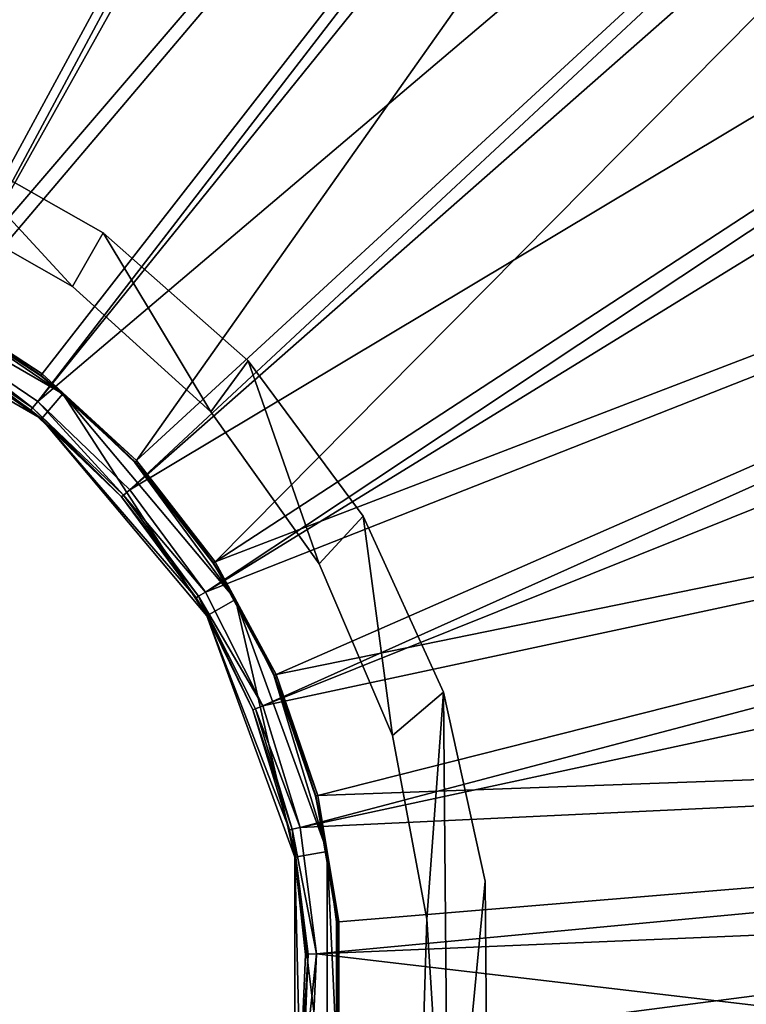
# Model space of a CAD drawing. Header units: millimetres. Extents: x 1 to 171, y -85 to 85.
# Tile 20 of 24: x 97 to 115, y 0 to 24. Entities that reach past the tile are written whole.
import ezdxf

# ---------------------------------------------------------------- set-up
doc = ezdxf.new("R2010")
doc.units = ezdxf.units.MM
doc.header["$LTSCALE"] = 25.4
doc.layers.get('0').update_dxf_attribs({"true_color": 0xff5454})

# ---------------------------------------------------------------- blocks, each defined once
blk = doc.blocks.new('CAMELEON-HERMANOS-A-8034.STL')
at = {"color": 250, "true_color": 0x262626}
mesh = blk.add_polyface(dxfattribs=at)
corners = [(86.141, 18.861, 79.572), (100.164, 84.033, 0.519), (86.141, 85.195, 0.519), (89.246, 18.604, 79.572)]
mesh.append_faces([[corners[k] for k in face] for face in [(0, 1, 2), (1, 0, 3)]], dxfattribs={"vtx0": -1, "color": 250})
mesh = blk.add_polyface(dxfattribs=at)
corners = [(86.141, 18.265, 79.038), (86.141, 84.582, 0.005), (100.063, 83.428, 0.005)]
mesh.append_faces([[corners[k] for k in face] for face in [(0, 1, 2)]], dxfattribs={"color": 250})
mesh = blk.add_polyface(dxfattribs=at)
corners = [(89.246, 18.604, 79.572), (113.804, 80.579, 0.519), (100.164, 84.033, 0.519), (92.266, 17.839, 79.572)]
mesh.append_faces([[corners[k] for k in face] for face in [(0, 1, 2), (1, 0, 3)]], dxfattribs={"vtx0": -1, "color": 250})
mesh = blk.add_polyface(dxfattribs=at)
corners = [(86.141, 18.265, 79.038), (100.063, 83.428, 0.005), (89.228, 18.002, 79.038)]
mesh.append_faces([[corners[k] for k in face] for face in [(0, 1, 2)]], dxfattribs={"color": 250})
mesh = blk.add_polyface(dxfattribs=at)
corners = [(89.228, 18.002, 79.038), (100.063, 83.428, 0.005), (100.436, 83.365, 0.005)]
mesh.append_faces([[corners[k] for k in face] for face in [(0, 1, 2)]], dxfattribs={"color": 250})
mesh = blk.add_polyface(dxfattribs=at)
corners = [(89.228, 18.002, 79.038), (100.436, 83.365, 0.005), (113.605, 79.999, 0.005)]
mesh.append_faces([[corners[k] for k in face] for face in [(0, 1, 2)]], dxfattribs={"color": 250})
mesh = blk.add_polyface(dxfattribs=at)
corners = [(92.266, 17.839, 79.572), (126.689, 74.926, 0.519), (113.804, 80.579, 0.519), (95.118, 16.588, 79.572)]
mesh.append_faces([[corners[k] for k in face] for face in [(0, 1, 2), (1, 0, 3)]], dxfattribs={"vtx0": -1, "color": 250})
mesh = blk.add_polyface(dxfattribs=at)
corners = [(89.228, 18.002, 79.038), (113.605, 79.999, 0.005), (92.226, 17.222, 79.038)]
mesh.append_faces([[corners[k] for k in face] for face in [(0, 1, 2)]], dxfattribs={"color": 250})
mesh = blk.add_polyface(dxfattribs=at)
corners = [(92.226, 17.222, 79.038), (113.605, 79.999, 0.005), (114.319, 79.75, 0.005)]
mesh.append_faces([[corners[k] for k in face] for face in [(0, 1, 2)]], dxfattribs={"color": 250})
mesh = blk.add_polyface(dxfattribs=at)
corners = [(92.226, 17.222, 79.038), (114.319, 79.75, 0.005), (126.398, 74.387, 0.005)]
mesh.append_faces([[corners[k] for k in face] for face in [(0, 1, 2)]], dxfattribs={"color": 250})
mesh = blk.add_polyface(dxfattribs=at)
corners = [(95.118, 16.588, 79.572), (138.469, 67.231, 0.519), (126.689, 74.926, 0.519), (97.726, 14.884, 79.572)]
mesh.append_faces([[corners[k] for k in face] for face in [(0, 1, 2), (1, 0, 3)]], dxfattribs={"vtx0": -1, "color": 250})
mesh = blk.add_polyface(dxfattribs=at)
corners = [(92.226, 17.222, 79.038), (126.398, 74.387, 0.005), (95.049, 15.946, 79.038)]
mesh.append_faces([[corners[k] for k in face] for face in [(0, 1, 2)]], dxfattribs={"color": 250})
mesh = blk.add_polyface(dxfattribs=at)
corners = [(95.049, 15.946, 79.038), (126.398, 74.387, 0.005), (127.391, 73.841, 0.005)]
mesh.append_faces([[corners[k] for k in face] for face in [(0, 1, 2)]], dxfattribs={"color": 250})
mesh = blk.add_polyface(dxfattribs=at)
corners = [(138.093, 66.747, 0.005), (95.049, 15.946, 79.038), (127.391, 73.841, 0.005)]
mesh.append_faces([[corners[k] for k in face] for face in [(0, 1, 2)]], dxfattribs={"color": 250})
mesh = blk.add_polyface(dxfattribs=at)
corners = [(100.018, 12.774, 79.572), (138.469, 67.231, 0.519), (97.726, 14.884, 79.572), (148.821, 57.701, 0.519)]
mesh.append_faces([[corners[k] for k in face] for face in [(0, 1, 2), (1, 0, 3)]], dxfattribs={"vtx0": -1, "color": 250})
mesh = blk.add_polyface(dxfattribs=at)
corners = [(138.093, 66.747, 0.005), (97.616, 14.211, 79.038), (95.049, 15.946, 79.038)]
mesh.append_faces([[corners[k] for k in face] for face in [(0, 1, 2)]], dxfattribs={"color": 250})
mesh = blk.add_polyface(dxfattribs=at)
corners = [(139.277, 65.808, 0.005), (97.616, 14.211, 79.038), (138.093, 66.747, 0.005)]
mesh.append_faces([[corners[k] for k in face] for face in [(0, 1, 2)]], dxfattribs={"color": 250})
mesh = blk.add_polyface(dxfattribs=at)
corners = [(148.37, 57.286, 0.005), (97.616, 14.211, 79.038), (139.277, 65.808, 0.005)]
mesh.append_faces([[corners[k] for k in face] for face in [(0, 1, 2)]], dxfattribs={"color": 250})
mesh = blk.add_polyface(dxfattribs=at)
corners = [(101.931, 10.316, 79.572), (148.821, 57.701, 0.519), (100.018, 12.774, 79.572), (157.463, 46.597, 0.519)]
mesh.append_faces([[corners[k] for k in face] for face in [(0, 1, 2), (1, 0, 3)]], dxfattribs={"vtx0": -1, "color": 250})
mesh = blk.add_polyface(dxfattribs=at)
corners = [(148.37, 57.286, 0.005), (99.852, 12.067, 79.038), (97.616, 14.211, 79.038)]
mesh.append_faces([[corners[k] for k in face] for face in [(0, 1, 2)]], dxfattribs={"color": 250})
mesh = blk.add_polyface(dxfattribs=at)
corners = [(149.635, 55.881, 0.005), (99.852, 12.067, 79.038), (148.37, 57.286, 0.005)]
mesh.append_faces([[corners[k] for k in face] for face in [(0, 1, 2)]], dxfattribs={"color": 250})
mesh = blk.add_polyface(dxfattribs=at)
corners = [(156.95, 46.262, 0.005), (99.852, 12.067, 79.038), (149.635, 55.881, 0.005)]
mesh.append_faces([[corners[k] for k in face] for face in [(0, 1, 2)]], dxfattribs={"color": 250})
mesh = blk.add_polyface(dxfattribs=at)
corners = [(164.16, 34.222, 0.519), (101.931, 10.316, 79.572), (103.414, 7.576, 79.572), (157.463, 46.597, 0.519)]
mesh.append_faces([[corners[k] for k in face] for face in [(0, 1, 2), (1, 0, 3)]], dxfattribs={"vtx0": -1, "color": 250})
mesh = blk.add_polyface(dxfattribs=at)
corners = [(156.95, 46.262, 0.005), (101.695, 9.577, 79.038), (99.852, 12.067, 79.038)]
mesh.append_faces([[corners[k] for k in face] for face in [(0, 1, 2)]], dxfattribs={"color": 250})
mesh = blk.add_polyface(dxfattribs=at)
corners = [(156.95, 46.262, 0.005), (158.165, 44.347, 0.005), (101.695, 9.577, 79.038)]
mesh.append_faces([[corners[k] for k in face] for face in [(0, 1, 2)]], dxfattribs={"color": 250})
mesh = blk.add_polyface(dxfattribs=at)
corners = [(158.165, 44.347, 0.005), (163.599, 33.976, 0.005), (101.695, 9.577, 79.038)]
mesh.append_faces([[corners[k] for k in face] for face in [(0, 1, 2)]], dxfattribs={"color": 250})
mesh = blk.add_polyface(dxfattribs=at)
corners = [(168.729, 20.914, 0.519), (103.414, 7.576, 79.572), (104.425, 4.63, 79.572), (164.16, 34.222, 0.519)]
mesh.append_faces([[corners[k] for k in face] for face in [(0, 1, 2), (1, 0, 3)]], dxfattribs={"vtx0": -1, "color": 250})
mesh = blk.add_polyface(dxfattribs=at)
corners = [(163.599, 33.976, 0.005), (103.089, 6.81, 79.038), (101.695, 9.577, 79.038)]
mesh.append_faces([[corners[k] for k in face] for face in [(0, 1, 2)]], dxfattribs={"color": 250})
mesh = blk.add_polyface(dxfattribs=at)
corners = [(163.599, 33.976, 0.005), (164.624, 31.537, 0.005), (103.089, 6.81, 79.038)]
mesh.append_faces([[corners[k] for k in face] for face in [(0, 1, 2)]], dxfattribs={"color": 250})
mesh = blk.add_polyface(dxfattribs=at)
corners = [(164.624, 31.537, 0.005), (168.135, 20.764, 0.005), (103.089, 6.81, 79.038)]
mesh.append_faces([[corners[k] for k in face] for face in [(0, 1, 2)]], dxfattribs={"color": 250})
at = {"color": 44, "true_color": 0x92621c}
mesh = blk.add_polyface(dxfattribs=at)
corners = [(64.804, -7.14, 167.156), (65.502, -3.877, 167.156), (65.151, 0.65, 167.156), (66.755, -11.42, 167.156), (66.818, -8.223, 167.156), (69.553, -15.201, 167.156), (69.038, -12.185, 167.156), (72.057, -15.577, 167.156), (73.076, -18.318, 167.156), (75.735, -18.24, 167.156), (77.17, -20.634, 167.156), (77.768, -19.258, 167.156), (81.656, -22.048, 167.156), (79.899, -20.051, 167.156), (84.356, -20.924, 167.156), (86.338, -22.499, 167.156), (88.895, -20.819, 167.156), (91.012, -21.967, 167.156), (93.306, -19.74, 167.156), (95.472, -20.474, 167.156), (97.382, -17.738, 167.156), (99.525, -18.087, 167.156), (100.933, -14.907, 167.156), (102.993, -14.909, 167.156), (103.791, -11.379, 167.156), (105.725, -11.079, 167.156), (105.825, -7.318, 167.156), (107.6, -6.765, 167.156), (106.938, -2.916, 167.156), (107.079, 1.623, 167.156), (107.478, 7.14, 167.156), (108.497, 2.548, 167.156), (108.538, -2.156, 167.156), (63.786, -2.548, 167.156), (64.683, 6.765, 167.156), (63.745, 2.156, 167.156), (66.558, 11.079, 167.156), (65.782, 5.147, 167.156), (67.364, 9.404, 167.156), (69.29, 14.909, 167.156), (69.825, 13.22, 167.156), (72.757, 18.087, 167.156), (73.048, 16.419, 167.156), (76.81, 20.474, 167.156), (76.884, 18.849, 167.156), (81.271, 21.967, 167.156), (81.153, 20.399, 167.156), (85.654, 20.994, 167.156), (85.945, 22.499, 167.156), (90.179, 20.608, 167.156), (90.627, 22.048, 167.156), (94.515, 19.258, 167.156), (95.113, 20.634, 167.156), (98.459, 17.008, 167.156), (99.207, 18.318, 167.156), (101.827, 13.963, 167.156), (102.73, 15.201, 167.156), (104.462, 10.264, 167.156), (105.528, 11.42, 167.156), (106.24, 6.086, 167.156)]
mesh.append_faces([[corners[k] for k in face] for face in [(31, 27, 32), (33, 34, 35)]], dxfattribs={"vtx0": -1, "color": 44})
mesh.append_faces([[corners[k] for k in face] for face in [(1, 3, 4), (4, 5, 6), (6, 5, 7), (7, 8, 9), (9, 10, 11), (11, 12, 13), (13, 12, 14), (14, 15, 16), (16, 17, 18), (18, 19, 20), (20, 21, 22), (22, 23, 24), (24, 25, 26), (26, 27, 28), (28, 27, 29), (30, 27, 31), (34, 2, 36), (36, 38, 39), (39, 40, 41), (41, 42, 43), (43, 44, 45), (45, 47, 48), (48, 49, 50), (50, 51, 52), (52, 53, 54), (54, 55, 56), (56, 57, 58), (58, 59, 30)]], dxfattribs={"vtx0": -1, "vtx1": -1, "color": 44})
mesh.append_faces([[corners[k] for k in face] for face in [(29, 27, 30), (34, 0, 2)]], dxfattribs={"vtx0": -1, "vtx1": -1, "vtx2": -1, "color": 44})
mesh.append_faces([[corners[k] for k in face] for face in [(0, 1, 2), (1, 0, 3), (4, 3, 5), (7, 5, 8), (9, 8, 10), (11, 10, 12), (14, 12, 15), (16, 15, 17), (18, 17, 19), (20, 19, 21), (22, 21, 23), (24, 23, 25), (26, 25, 27), (34, 33, 0), (36, 2, 37), (36, 37, 38), (39, 38, 40), (41, 40, 42), (43, 42, 44), (45, 44, 46), (45, 46, 47), (48, 47, 49), (50, 49, 51), (52, 51, 53), (54, 53, 55), (56, 55, 57), (58, 57, 59), (30, 59, 29)]], dxfattribs={"vtx0": -1, "vtx2": -1, "color": 44})
mesh = blk.add_polyface(dxfattribs=at)
corners = [(64.683, 6.765, 77.156), (63.786, -2.548, 77.156), (63.745, 2.156, 77.156), (64.804, -7.14, 77.156), (65.151, 0.65, 77.156), (66.558, 11.079, 77.156), (65.782, 5.147, 77.156), (67.364, 9.404, 77.156), (69.29, 14.909, 77.156), (69.825, 13.22, 77.156), (72.757, 18.087, 77.156), (73.048, 16.419, 77.156), (76.81, 20.474, 77.156), (76.884, 18.849, 77.156), (81.271, 21.967, 77.156), (81.153, 20.399, 77.156), (85.654, 20.994, 77.156), (85.945, 22.499, 77.156), (90.179, 20.608, 77.156), (90.627, 22.048, 77.156), (94.515, 19.258, 77.156), (95.113, 20.634, 77.156), (98.459, 17.008, 77.156), (99.207, 18.318, 77.156), (101.827, 13.963, 77.156), (102.73, 15.201, 77.156), (104.462, 10.264, 77.156), (105.528, 11.42, 77.156), (106.24, 6.086, 77.156), (107.478, 7.14, 77.156), (107.079, 1.623, 77.156), (65.502, -3.877, 77.156), (66.755, -11.42, 77.156), (66.818, -8.223, 77.156), (69.553, -15.201, 77.156), (69.038, -12.185, 77.156), (72.057, -15.577, 77.156), (73.076, -18.318, 77.156), (75.735, -18.24, 77.156), (77.17, -20.634, 77.156), (77.768, -19.258, 77.156), (81.656, -22.048, 77.156), (79.899, -20.051, 77.156), (84.356, -20.924, 77.156), (86.338, -22.499, 77.156), (88.895, -20.819, 77.156), (91.012, -21.967, 77.156), (93.306, -19.74, 77.156), (95.472, -20.474, 77.156), (97.382, -17.738, 77.156), (99.525, -18.087, 77.156), (100.933, -14.907, 77.156), (102.993, -14.909, 77.156), (103.791, -11.379, 77.156), (105.725, -11.079, 77.156), (105.825, -7.318, 77.156), (107.6, -6.765, 77.156), (106.938, -2.916, 77.156), (108.497, 2.548, 77.156), (108.538, -2.156, 77.156)]
mesh.append_faces([[corners[k] for k in face] for face in [(0, 1, 2), (56, 58, 59)]], dxfattribs={"vtx0": -1, "color": 44})
mesh.append_faces([[corners[k] for k in face] for face in [(1, 0, 3), (4, 5, 6), (6, 5, 7), (7, 8, 9), (9, 10, 11), (11, 12, 13), (13, 14, 15), (15, 14, 16), (16, 17, 18), (18, 19, 20), (20, 21, 22), (22, 23, 24), (24, 25, 26), (26, 27, 28), (28, 29, 30), (3, 31, 32), (31, 3, 4), (32, 33, 34), (34, 36, 37), (37, 38, 39), (39, 40, 41), (41, 43, 44), (44, 45, 46), (46, 47, 48), (48, 49, 50), (50, 51, 52), (52, 53, 54), (54, 55, 56)]], dxfattribs={"vtx0": -1, "vtx1": -1, "color": 44})
mesh.append_faces([[corners[k] for k in face] for face in [(3, 0, 4), (56, 30, 29)]], dxfattribs={"vtx0": -1, "vtx1": -1, "vtx2": -1, "color": 44})
mesh.append_faces([[corners[k] for k in face] for face in [(4, 0, 5), (7, 5, 8), (9, 8, 10), (11, 10, 12), (13, 12, 14), (16, 14, 17), (18, 17, 19), (20, 19, 21), (22, 21, 23), (24, 23, 25), (26, 25, 27), (28, 27, 29), (32, 31, 33), (34, 33, 35), (34, 35, 36), (37, 36, 38), (39, 38, 40), (41, 40, 42), (41, 42, 43), (44, 43, 45), (46, 45, 47), (48, 47, 49), (50, 49, 51), (52, 51, 53), (54, 53, 55), (56, 55, 57), (56, 57, 30), (56, 29, 58)]], dxfattribs={"vtx0": -1, "vtx2": -1, "color": 44})
at = {"color": 250, "true_color": 0x262626}
mesh = blk.add_polyface(dxfattribs=at)
corners = [(171.045, 7.035, 0.519), (104.425, 4.63, 79.572), (104.938, 1.558, 79.572), (168.729, 20.914, 0.519)]
mesh.append_faces([[corners[k] for k in face] for face in [(0, 1, 2), (1, 0, 3)]], dxfattribs={"vtx0": -1, "color": 250})
at = {"color": 44, "true_color": 0x92621c}
mesh = blk.add_polyface(dxfattribs=at)
corners = [(95.113, 20.634, 167.156), (99.207, 18.318, 77.156), (95.113, 20.634, 77.156), (99.207, 18.318, 167.156)]
mesh.append_faces([[corners[k] for k in face] for face in [(0, 1, 2), (1, 0, 3)]], dxfattribs={"vtx0": -1, "color": 44})
at = {"color": 250, "true_color": 0x262626}
mesh = blk.add_polyface(dxfattribs=at)
corners = [(168.135, 20.764, 0.005), (103.997, 3.848, 79.038), (103.089, 6.81, 79.038)]
mesh.append_faces([[corners[k] for k in face] for face in [(0, 1, 2)]], dxfattribs={"color": 250})
mesh = blk.add_polyface(dxfattribs=at)
corners = [(168.135, 20.764, 0.005), (168.825, 17.82, 0.005), (103.997, 3.848, 79.038)]
mesh.append_faces([[corners[k] for k in face] for face in [(0, 1, 2)]], dxfattribs={"color": 250})
at = {"color": 44, "true_color": 0x92621c}
mesh = blk.add_polyface(dxfattribs=at)
corners = [(98.459, 17.008, 167.156), (94.515, 19.258, 77.156), (98.459, 17.008, 77.156), (94.515, 19.258, 167.156)]
mesh.append_faces([[corners[k] for k in face] for face in [(0, 1, 2), (1, 0, 3)]], dxfattribs={"vtx0": -1, "color": 44})
at = {"color": 250, "true_color": 0x262626}
mesh = blk.add_polyface(dxfattribs=at)
corners = [(67.627, -3.265, 89.124), (68.415, -3.126, 89.124), (67.627, 3.265, 89.124), (69.86, -9.4, 89.124), (70.553, -9, 89.124), (74.057, -14.402, 89.124), (74.571, -13.789, 89.124), (79.711, -17.666, 89.124), (79.985, -16.914, 89.124), (86.141, -18.8, 89.124), (86.141, -18, 89.124), (92.571, -17.666, 89.124), (92.298, -16.914, 89.124), (97.711, -13.789, 89.124), (98.226, -14.402, 89.124), (101.73, -9, 89.124), (102.423, -9.4, 89.124), (103.868, -3.126, 89.124), (104.656, -3.265, 89.124), (103.868, 3.126, 89.124), (68.415, 3.126, 89.124), (69.86, 9.4, 89.124), (70.553, 9, 89.124), (74.057, 14.402, 89.124), (74.571, 13.789, 89.124), (79.711, 17.666, 89.124), (79.985, 16.914, 89.124), (86.141, 18.8, 89.124), (86.141, 18, 89.124), (92.298, 16.914, 89.124), (92.571, 17.666, 89.124), (97.711, 13.789, 89.124), (98.226, 14.402, 89.124), (101.73, 9, 89.124), (102.423, 9.4, 89.124), (104.656, 3.265, 89.124)]
mesh.append_faces([[corners[k] for k in face] for face in [(0, 1, 2), (1, 3, 4), (4, 5, 6), (6, 7, 8), (8, 9, 10), (10, 11, 12), (12, 11, 13), (13, 14, 15), (15, 16, 17), (17, 18, 19), (2, 20, 21), (20, 2, 1), (21, 22, 23), (23, 24, 25), (25, 26, 27), (27, 29, 30), (30, 31, 32), (32, 33, 34), (34, 19, 35), (35, 19, 18)]], dxfattribs={"vtx0": -1, "vtx1": -1, "color": 250})
mesh.append_faces([[corners[k] for k in face] for face in [(1, 0, 3), (4, 3, 5), (6, 5, 7), (8, 7, 9), (10, 9, 11), (13, 11, 14), (15, 14, 16), (17, 16, 18), (21, 20, 22), (23, 22, 24), (25, 24, 26), (27, 26, 28), (27, 28, 29), (30, 29, 31), (32, 31, 33), (34, 33, 19)]], dxfattribs={"vtx0": -1, "vtx2": -1, "color": 250})
at = {"color": 44, "true_color": 0x92621c}
mesh = blk.add_polyface(dxfattribs=at)
corners = [(99.207, 18.318, 167.156), (102.73, 15.201, 77.156), (99.207, 18.318, 77.156), (102.73, 15.201, 167.156)]
mesh.append_faces([[corners[k] for k in face] for face in [(0, 1, 2), (1, 0, 3)]], dxfattribs={"vtx0": -1, "color": 44})
at = {"color": 250, "true_color": 0x262626}
mesh = blk.add_polyface(dxfattribs=at)
corners = [(168.825, 17.82, 0.005), (170.434, 6.985, 0.005), (103.997, 3.848, 79.038)]
mesh.append_faces([[corners[k] for k in face] for face in [(0, 1, 2)]], dxfattribs={"color": 250})
mesh = blk.add_polyface(dxfattribs=at)
corners = [(98.226, 14.402, 89.124), (95.089, 16.534, 79.716), (92.571, 17.666, 89.124)]
mesh.append_faces([[corners[k] for k in face] for face in [(0, 1, 2)]], dxfattribs={"color": 250})
at = {"color": 44, "true_color": 0x92621c}
mesh = blk.add_polyface(dxfattribs=at)
corners = [(101.827, 13.963, 167.156), (98.459, 17.008, 77.156), (101.827, 13.963, 77.156), (98.459, 17.008, 167.156)]
mesh.append_faces([[corners[k] for k in face] for face in [(0, 1, 2), (1, 0, 3)]], dxfattribs={"vtx0": -1, "color": 44})
at = {"color": 250, "true_color": 0x262626}
mesh = blk.add_polyface(dxfattribs=at)
corners = [(92.298, 16.914, 89.124), (94.92, 15.714, 79.716), (97.711, 13.789, 89.124)]
mesh.append_faces([[corners[k] for k in face] for face in [(0, 1, 2)]], dxfattribs={"color": 250})
mesh = blk.add_polyface(dxfattribs=at)
corners = [(95.089, 16.534, 79.716), (97.698, 14.848, 79.638), (95.097, 16.548, 79.638), (97.689, 14.836, 79.716)]
mesh.append_faces([[corners[k] for k in face] for face in [(0, 1, 2), (1, 0, 3)]], dxfattribs={"vtx0": -1, "color": 250})
mesh = blk.add_polyface(dxfattribs=at)
corners = [(98.226, 14.402, 89.124), (97.689, 14.836, 79.716), (95.089, 16.534, 79.716)]
mesh.append_faces([[corners[k] for k in face] for face in [(0, 1, 2)]], dxfattribs={"color": 250})
mesh = blk.add_polyface(dxfattribs=at)
corners = [(95.097, 16.548, 79.638), (97.726, 14.884, 79.572), (95.118, 16.588, 79.572), (97.698, 14.848, 79.638)]
mesh.append_faces([[corners[k] for k in face] for face in [(0, 1, 2), (1, 0, 3)]], dxfattribs={"vtx0": -1, "color": 250})
mesh = blk.add_polyface(dxfattribs=at)
corners = [(97.492, 14.058, 79.352), (95.049, 15.946, 79.038), (97.616, 14.211, 79.038), (94.953, 15.774, 79.352)]
mesh.append_faces([[corners[k] for k in face] for face in [(0, 1, 2), (1, 0, 3)]], dxfattribs={"vtx0": -1, "color": 250})
mesh = blk.add_polyface(dxfattribs=at)
corners = [(97.449, 14.005, 79.716), (94.953, 15.774, 79.352), (97.492, 14.058, 79.352), (94.92, 15.714, 79.716)]
mesh.append_faces([[corners[k] for k in face] for face in [(0, 1, 2), (1, 0, 3)]], dxfattribs={"vtx0": -1, "color": 250})
mesh = blk.add_polyface(dxfattribs=at)
corners = [(97.711, 13.789, 89.124), (94.92, 15.714, 79.716), (97.449, 14.005, 79.716)]
mesh.append_faces([[corners[k] for k in face] for face in [(0, 1, 2)]], dxfattribs={"color": 250})
at = {"color": 44, "true_color": 0x92621c}
mesh = blk.add_polyface(dxfattribs=at)
corners = [(102.73, 15.201, 77.156), (105.528, 11.42, 167.156), (105.528, 11.42, 77.156), (102.73, 15.201, 167.156)]
mesh.append_faces([[corners[k] for k in face] for face in [(0, 1, 2), (1, 0, 3)]], dxfattribs={"vtx0": -1, "color": 44})
at = {"color": 250, "true_color": 0x262626}
mesh = blk.add_polyface(dxfattribs=at)
corners = [(97.698, 14.848, 79.638), (100.018, 12.774, 79.572), (97.726, 14.884, 79.572), (99.985, 12.744, 79.638)]
mesh.append_faces([[corners[k] for k in face] for face in [(0, 1, 2), (1, 0, 3)]], dxfattribs={"vtx0": -1, "color": 250})
mesh = blk.add_polyface(dxfattribs=at)
corners = [(98.226, 14.402, 79.716), (97.698, 14.848, 79.638), (97.689, 14.836, 79.716)]
mesh.append_faces([[corners[k] for k in face] for face in [(0, 1, 2)]], dxfattribs={"color": 250})
mesh = blk.add_polyface(dxfattribs=at)
corners = [(98.226, 14.402, 89.124), (98.226, 14.402, 79.716), (97.689, 14.836, 79.716)]
mesh.append_faces([[corners[k] for k in face] for face in [(0, 1, 2)]], dxfattribs={"color": 250})
mesh = blk.add_polyface(dxfattribs=at)
corners = [(98.226, 14.402, 79.716), (99.985, 12.744, 79.638), (97.698, 14.848, 79.638)]
mesh.append_faces([[corners[k] for k in face] for face in [(0, 1, 2)]], dxfattribs={"color": 250})
mesh = blk.add_polyface(dxfattribs=at)
corners = [(99.973, 12.733, 79.716), (99.985, 12.744, 79.638), (98.226, 14.402, 79.716)]
mesh.append_faces([[corners[k] for k in face] for face in [(0, 1, 2)]], dxfattribs={"color": 250})
mesh = blk.add_polyface(dxfattribs=at)
corners = [(98.226, 14.402, 89.124), (99.973, 12.733, 79.716), (98.226, 14.402, 79.716)]
mesh.append_faces([[corners[k] for k in face] for face in [(0, 1, 2)]], dxfattribs={"color": 250})
mesh = blk.add_polyface(dxfattribs=at)
corners = [(98.226, 14.402, 89.124), (102.423, 9.4, 89.124), (99.973, 12.733, 79.716)]
mesh.append_faces([[corners[k] for k in face] for face in [(0, 1, 2)]], dxfattribs={"color": 250})
mesh = blk.add_polyface(dxfattribs=at)
corners = [(99.705, 11.938, 79.352), (97.616, 14.211, 79.038), (99.852, 12.067, 79.038), (97.492, 14.058, 79.352)]
mesh.append_faces([[corners[k] for k in face] for face in [(0, 1, 2), (1, 0, 3)]], dxfattribs={"vtx0": -1, "color": 250})
mesh = blk.add_polyface(dxfattribs=at)
corners = [(99.653, 11.892, 79.716), (97.492, 14.058, 79.352), (99.705, 11.938, 79.352), (97.449, 14.005, 79.716)]
mesh.append_faces([[corners[k] for k in face] for face in [(0, 1, 2), (1, 0, 3)]], dxfattribs={"vtx0": -1, "color": 250})
mesh = blk.add_polyface(dxfattribs=at)
corners = [(97.711, 13.789, 89.124), (97.449, 14.005, 79.716), (99.653, 11.892, 79.716)]
mesh.append_faces([[corners[k] for k in face] for face in [(0, 1, 2)]], dxfattribs={"color": 250})
at = {"color": 44, "true_color": 0x92621c}
mesh = blk.add_polyface(dxfattribs=at)
corners = [(101.827, 13.963, 167.156), (104.462, 10.264, 77.156), (104.462, 10.264, 167.156), (101.827, 13.963, 77.156)]
mesh.append_faces([[corners[k] for k in face] for face in [(0, 1, 2), (1, 0, 3)]], dxfattribs={"vtx0": -1, "color": 44})
at = {"color": 250, "true_color": 0x262626}
mesh = blk.add_polyface(dxfattribs=at)
corners = [(97.711, 13.789, 89.124), (101.469, 9.438, 79.716), (101.73, 9, 89.124)]
mesh.append_faces([[corners[k] for k in face] for face in [(0, 1, 2)]], dxfattribs={"color": 250})
mesh = blk.add_polyface(dxfattribs=at)
corners = [(97.711, 13.789, 89.124), (99.653, 11.892, 79.716), (101.469, 9.438, 79.716)]
mesh.append_faces([[corners[k] for k in face] for face in [(0, 1, 2)]], dxfattribs={"color": 250})
mesh = blk.add_polyface(dxfattribs=at)
corners = [(101.893, 10.291, 79.638), (99.973, 12.733, 79.716), (101.88, 10.283, 79.716), (99.985, 12.744, 79.638)]
mesh.append_faces([[corners[k] for k in face] for face in [(0, 1, 2), (1, 0, 3)]], dxfattribs={"vtx0": -1, "color": 250})
mesh = blk.add_polyface(dxfattribs=at)
corners = [(99.973, 12.733, 79.716), (102.423, 9.4, 89.124), (101.88, 10.283, 79.716)]
mesh.append_faces([[corners[k] for k in face] for face in [(0, 1, 2)]], dxfattribs={"color": 250})
mesh = blk.add_polyface(dxfattribs=at)
corners = [(101.931, 10.316, 79.572), (99.985, 12.744, 79.638), (101.893, 10.291, 79.638), (100.018, 12.774, 79.572)]
mesh.append_faces([[corners[k] for k in face] for face in [(0, 1, 2), (1, 0, 3)]], dxfattribs={"vtx0": -1, "color": 250})
mesh = blk.add_polyface(dxfattribs=at)
corners = [(99.705, 11.938, 79.352), (101.695, 9.577, 79.038), (101.527, 9.474, 79.352), (99.852, 12.067, 79.038)]
mesh.append_faces([[corners[k] for k in face] for face in [(0, 1, 2), (1, 0, 3)]], dxfattribs={"vtx0": -1, "color": 250})
mesh = blk.add_polyface(dxfattribs=at)
corners = [(99.653, 11.892, 79.716), (101.527, 9.474, 79.352), (101.469, 9.438, 79.716), (99.705, 11.938, 79.352)]
mesh.append_faces([[corners[k] for k in face] for face in [(0, 1, 2), (1, 0, 3)]], dxfattribs={"vtx0": -1, "color": 250})
at = {"color": 44, "true_color": 0x92621c}
mesh = blk.add_polyface(dxfattribs=at)
corners = [(105.528, 11.42, 77.156), (107.478, 7.14, 167.156), (107.478, 7.14, 77.156), (105.528, 11.42, 167.156)]
mesh.append_faces([[corners[k] for k in face] for face in [(0, 1, 2), (1, 0, 3)]], dxfattribs={"vtx0": -1, "color": 44})
at = {"color": 250, "true_color": 0x262626}
mesh = blk.add_polyface(dxfattribs=at)
corners = [(103.414, 7.576, 79.572), (101.893, 10.291, 79.638), (103.372, 7.558, 79.638), (101.931, 10.316, 79.572)]
mesh.append_faces([[corners[k] for k in face] for face in [(0, 1, 2), (1, 0, 3)]], dxfattribs={"vtx0": -1, "color": 250})
mesh = blk.add_polyface(dxfattribs=at)
corners = [(101.893, 10.291, 79.638), (101.88, 10.283, 79.716), (102.423, 9.4, 79.716)]
mesh.append_faces([[corners[k] for k in face] for face in [(0, 1, 2)]], dxfattribs={"color": 250})
mesh = blk.add_polyface(dxfattribs=at)
corners = [(101.88, 10.283, 79.716), (102.423, 9.4, 89.124), (102.423, 9.4, 79.716)]
mesh.append_faces([[corners[k] for k in face] for face in [(0, 1, 2)]], dxfattribs={"color": 250})
mesh = blk.add_polyface(dxfattribs=at)
corners = [(101.893, 10.291, 79.638), (102.423, 9.4, 79.716), (103.372, 7.558, 79.638)]
mesh.append_faces([[corners[k] for k in face] for face in [(0, 1, 2)]], dxfattribs={"color": 250})
at = {"color": 44, "true_color": 0x92621c}
mesh = blk.add_polyface(dxfattribs=at)
corners = [(104.462, 10.264, 167.156), (106.24, 6.086, 77.156), (106.24, 6.086, 167.156), (104.462, 10.264, 77.156)]
mesh.append_faces([[corners[k] for k in face] for face in [(0, 1, 2), (1, 0, 3)]], dxfattribs={"vtx0": -1, "color": 44})
at = {"color": 250, "true_color": 0x262626}
mesh = blk.add_polyface(dxfattribs=at)
corners = [(101.527, 9.474, 79.352), (101.73, 9, 79.716), (101.469, 9.438, 79.716)]
mesh.append_faces([[corners[k] for k in face] for face in [(0, 1, 2)]], dxfattribs={"color": 250})
mesh = blk.add_polyface(dxfattribs=at)
corners = [(101.469, 9.438, 79.716), (101.73, 9, 79.716), (101.73, 9, 89.124)]
mesh.append_faces([[corners[k] for k in face] for face in [(0, 1, 2)]], dxfattribs={"color": 250})
mesh = blk.add_polyface(dxfattribs=at)
corners = [(101.527, 9.474, 79.352), (103.089, 6.81, 79.038), (102.907, 6.737, 79.352), (101.695, 9.577, 79.038)]
mesh.append_faces([[corners[k] for k in face] for face in [(0, 1, 2), (1, 0, 3)]], dxfattribs={"vtx0": -1, "color": 250})
mesh = blk.add_polyface(dxfattribs=at)
corners = [(101.527, 9.474, 79.352), (102.843, 6.711, 79.716), (101.73, 9, 79.716)]
mesh.append_faces([[corners[k] for k in face] for face in [(0, 1, 2)]], dxfattribs={"color": 250})
mesh = blk.add_polyface(dxfattribs=at)
corners = [(101.527, 9.474, 79.352), (102.907, 6.737, 79.352), (102.843, 6.711, 79.716)]
mesh.append_faces([[corners[k] for k in face] for face in [(0, 1, 2)]], dxfattribs={"color": 250})
mesh = blk.add_polyface(dxfattribs=at)
corners = [(102.423, 9.4, 79.716), (103.358, 7.552, 79.716), (103.372, 7.558, 79.638)]
mesh.append_faces([[corners[k] for k in face] for face in [(0, 1, 2)]], dxfattribs={"color": 250})
mesh = blk.add_polyface(dxfattribs=at)
corners = [(102.423, 9.4, 89.124), (103.358, 7.552, 79.716), (102.423, 9.4, 79.716)]
mesh.append_faces([[corners[k] for k in face] for face in [(0, 1, 2)]], dxfattribs={"color": 250})
mesh = blk.add_polyface(dxfattribs=at)
corners = [(102.423, 9.4, 89.124), (104.656, 3.265, 89.124), (103.358, 7.552, 79.716)]
mesh.append_faces([[corners[k] for k in face] for face in [(0, 1, 2)]], dxfattribs={"color": 250})
mesh = blk.add_polyface(dxfattribs=at)
corners = [(101.73, 9, 89.124), (103.737, 3.792, 79.716), (103.868, 3.126, 89.124)]
mesh.append_faces([[corners[k] for k in face] for face in [(0, 1, 2)]], dxfattribs={"color": 250})
mesh = blk.add_polyface(dxfattribs=at)
corners = [(101.73, 9, 89.124), (102.843, 6.711, 79.716), (103.737, 3.792, 79.716)]
mesh.append_faces([[corners[k] for k in face] for face in [(0, 1, 2)]], dxfattribs={"color": 250})
mesh = blk.add_polyface(dxfattribs=at)
corners = [(101.73, 9, 79.716), (102.843, 6.711, 79.716), (101.73, 9, 89.124)]
mesh.append_faces([[corners[k] for k in face] for face in [(0, 1, 2)]], dxfattribs={"color": 250})
mesh = blk.add_polyface(dxfattribs=at)
corners = [(104.381, 4.619, 79.638), (103.358, 7.552, 79.716), (104.366, 4.615, 79.716), (103.372, 7.558, 79.638)]
mesh.append_faces([[corners[k] for k in face] for face in [(0, 1, 2), (1, 0, 3)]], dxfattribs={"vtx0": -1, "color": 250})
mesh = blk.add_polyface(dxfattribs=at)
corners = [(103.358, 7.552, 79.716), (104.656, 3.265, 89.124), (104.366, 4.615, 79.716)]
mesh.append_faces([[corners[k] for k in face] for face in [(0, 1, 2)]], dxfattribs={"color": 250})
mesh = blk.add_polyface(dxfattribs=at)
corners = [(104.425, 4.63, 79.572), (103.372, 7.558, 79.638), (104.381, 4.619, 79.638), (103.414, 7.576, 79.572)]
mesh.append_faces([[corners[k] for k in face] for face in [(0, 1, 2), (1, 0, 3)]], dxfattribs={"vtx0": -1, "color": 250})
mesh = blk.add_polyface(dxfattribs=at)
corners = [(170.434, 6.985, 0.005), (104.39, 0.775, 79.038), (103.997, 3.848, 79.038)]
mesh.append_faces([[corners[k] for k in face] for face in [(0, 1, 2)]], dxfattribs={"color": 250})
mesh = blk.add_polyface(dxfattribs=at)
corners = [(170.434, 6.985, 0.005), (170.647, 3.59, 0.005), (104.39, 0.775, 79.038)]
mesh.append_faces([[corners[k] for k in face] for face in [(0, 1, 2)]], dxfattribs={"color": 250})
mesh = blk.add_polyface(dxfattribs=at)
corners = [(171.045, 7.035, 0.519), (104.938, -1.558, 79.572), (171.045, -7.035, 0.519), (104.938, 1.558, 79.572)]
mesh.append_faces([[corners[k] for k in face] for face in [(0, 1, 2), (1, 0, 3)]], dxfattribs={"vtx0": -1, "color": 250})
at = {"color": 44, "true_color": 0x92621c}
mesh = blk.add_polyface(dxfattribs=at)
corners = [(107.478, 7.14, 77.156), (108.497, 2.548, 167.156), (108.497, 2.548, 77.156), (107.478, 7.14, 167.156)]
mesh.append_faces([[corners[k] for k in face] for face in [(0, 1, 2), (1, 0, 3)]], dxfattribs={"vtx0": -1, "color": 44})
at = {"color": 250, "true_color": 0x262626}
mesh = blk.add_polyface(dxfattribs=at)
corners = [(102.843, 6.711, 79.716), (103.804, 3.807, 79.352), (103.737, 3.792, 79.716), (102.907, 6.737, 79.352)]
mesh.append_faces([[corners[k] for k in face] for face in [(0, 1, 2), (1, 0, 3)]], dxfattribs={"vtx0": -1, "color": 250})
mesh = blk.add_polyface(dxfattribs=at)
corners = [(102.907, 6.737, 79.352), (103.997, 3.848, 79.038), (103.804, 3.807, 79.352), (103.089, 6.81, 79.038)]
mesh.append_faces([[corners[k] for k in face] for face in [(0, 1, 2), (1, 0, 3)]], dxfattribs={"vtx0": -1, "color": 250})
at = {"color": 44, "true_color": 0x92621c}
mesh = blk.add_polyface(dxfattribs=at)
corners = [(106.24, 6.086, 167.156), (107.079, 1.623, 77.156), (107.079, 1.623, 167.156), (106.24, 6.086, 77.156)]
mesh.append_faces([[corners[k] for k in face] for face in [(0, 1, 2), (1, 0, 3)]], dxfattribs={"vtx0": -1, "color": 44})
at = {"color": 250, "true_color": 0x262626}
mesh = blk.add_polyface(dxfattribs=at)
corners = [(104.381, 4.619, 79.638), (104.366, 4.615, 79.716), (104.656, 3.265, 79.716)]
mesh.append_faces([[corners[k] for k in face] for face in [(0, 1, 2)]], dxfattribs={"color": 250})
mesh = blk.add_polyface(dxfattribs=at)
corners = [(104.366, 4.615, 79.716), (104.656, 3.265, 89.124), (104.656, 3.265, 79.716)]
mesh.append_faces([[corners[k] for k in face] for face in [(0, 1, 2)]], dxfattribs={"color": 250})
mesh = blk.add_polyface(dxfattribs=at)
corners = [(104.938, 1.558, 79.572), (104.381, 4.619, 79.638), (104.893, 1.554, 79.638), (104.425, 4.63, 79.572)]
mesh.append_faces([[corners[k] for k in face] for face in [(0, 1, 2), (1, 0, 3)]], dxfattribs={"vtx0": -1, "color": 250})
mesh = blk.add_polyface(dxfattribs=at)
corners = [(104.381, 4.619, 79.638), (104.656, 3.265, 79.716), (104.893, 1.554, 79.638)]
mesh.append_faces([[corners[k] for k in face] for face in [(0, 1, 2)]], dxfattribs={"color": 250})
mesh = blk.add_polyface(dxfattribs=at)
corners = [(103.804, 3.807, 79.352), (104.39, 0.775, 79.038), (104.194, 0.767, 79.352), (103.997, 3.848, 79.038)]
mesh.append_faces([[corners[k] for k in face] for face in [(0, 1, 2), (1, 0, 3)]], dxfattribs={"vtx0": -1, "color": 250})
mesh = blk.add_polyface(dxfattribs=at)
corners = [(103.804, 3.807, 79.352), (103.868, 3.126, 79.716), (103.737, 3.792, 79.716)]
mesh.append_faces([[corners[k] for k in face] for face in [(0, 1, 2)]], dxfattribs={"color": 250})
mesh = blk.add_polyface(dxfattribs=at)
corners = [(103.737, 3.792, 79.716), (103.868, 3.126, 79.716), (103.868, 3.126, 89.124)]
mesh.append_faces([[corners[k] for k in face] for face in [(0, 1, 2)]], dxfattribs={"color": 250})
mesh = blk.add_polyface(dxfattribs=at)
corners = [(103.804, 3.807, 79.352), (104.194, 0.767, 79.352), (104.125, 0.764, 79.716)]
mesh.append_faces([[corners[k] for k in face] for face in [(0, 1, 2)]], dxfattribs={"color": 250})
mesh = blk.add_polyface(dxfattribs=at)
corners = [(103.804, 3.807, 79.352), (104.125, 0.764, 79.716), (103.868, 3.126, 79.716)]
mesh.append_faces([[corners[k] for k in face] for face in [(0, 1, 2)]], dxfattribs={"color": 250})
mesh = blk.add_polyface(dxfattribs=at)
corners = [(170.647, 3.59, 0.005), (170.434, -6.985, 0.005), (104.39, 0.775, 79.038)]
mesh.append_faces([[corners[k] for k in face] for face in [(0, 1, 2)]], dxfattribs={"color": 250})
mesh = blk.add_polyface(dxfattribs=at)
corners = [(103.868, 3.126, 89.124), (103.996, -2.286, 79.716), (103.868, -3.126, 89.124)]
mesh.append_faces([[corners[k] for k in face] for face in [(0, 1, 2)]], dxfattribs={"color": 250})
mesh = blk.add_polyface(dxfattribs=at)
corners = [(103.868, 3.126, 89.124), (104.125, 0.764, 79.716), (103.996, -2.286, 79.716)]
mesh.append_faces([[corners[k] for k in face] for face in [(0, 1, 2)]], dxfattribs={"color": 250})
mesh = blk.add_polyface(dxfattribs=at)
corners = [(103.868, 3.126, 79.716), (104.125, 0.764, 79.716), (103.868, 3.126, 89.124)]
mesh.append_faces([[corners[k] for k in face] for face in [(0, 1, 2)]], dxfattribs={"color": 250})
mesh = blk.add_polyface(dxfattribs=at)
corners = [(104.656, 3.265, 79.716), (104.877, 1.552, 79.716), (104.893, 1.554, 79.638)]
mesh.append_faces([[corners[k] for k in face] for face in [(0, 1, 2)]], dxfattribs={"color": 250})
mesh = blk.add_polyface(dxfattribs=at)
corners = [(104.656, 3.265, 89.124), (104.877, 1.552, 79.716), (104.656, 3.265, 79.716)]
mesh.append_faces([[corners[k] for k in face] for face in [(0, 1, 2)]], dxfattribs={"color": 250})
mesh = blk.add_polyface(dxfattribs=at)
corners = [(104.877, -1.552, 79.716), (104.656, 3.265, 89.124), (104.656, -3.265, 89.124), (104.877, 1.552, 79.716)]
mesh.append_faces([[corners[k] for k in face] for face in [(0, 1, 2), (1, 0, 3)]], dxfattribs={"vtx0": -1, "color": 250})
at = {"color": 44, "true_color": 0x92621c}
mesh = blk.add_polyface(dxfattribs=at)
corners = [(108.497, 2.548, 77.156), (108.538, -2.156, 167.156), (108.538, -2.156, 77.156), (108.497, 2.548, 167.156)]
mesh.append_faces([[corners[k] for k in face] for face in [(0, 1, 2), (1, 0, 3)]], dxfattribs={"vtx0": -1, "color": 44})
at = {"color": 250, "true_color": 0x262626}
mesh = blk.add_polyface(dxfattribs=at)
corners = [(104.893, 1.554, 79.638), (104.877, -1.552, 79.716), (104.893, -1.554, 79.638), (104.877, 1.552, 79.716)]
mesh.append_faces([[corners[k] for k in face] for face in [(0, 1, 2), (1, 0, 3)]], dxfattribs={"vtx0": -1, "color": 250})
mesh = blk.add_polyface(dxfattribs=at)
corners = [(104.938, 1.558, 79.572), (104.893, -1.554, 79.638), (104.938, -1.558, 79.572), (104.893, 1.554, 79.638)]
mesh.append_faces([[corners[k] for k in face] for face in [(0, 1, 2), (1, 0, 3)]], dxfattribs={"vtx0": -1, "color": 250})
at = {"color": 44, "true_color": 0x92621c}
mesh = blk.add_polyface(dxfattribs=at)
corners = [(107.079, 1.623, 167.156), (106.938, -2.916, 77.156), (106.938, -2.916, 167.156), (107.079, 1.623, 77.156)]
mesh.append_faces([[corners[k] for k in face] for face in [(0, 1, 2), (1, 0, 3)]], dxfattribs={"vtx0": -1, "color": 44})
at = {"color": 250, "true_color": 0x262626}
mesh = blk.add_polyface(dxfattribs=at)
corners = [(103.996, -2.286, 79.716), (104.194, 0.767, 79.352), (104.064, -2.295, 79.352), (104.125, 0.764, 79.716)]
mesh.append_faces([[corners[k] for k in face] for face in [(0, 1, 2), (1, 0, 3)]], dxfattribs={"vtx0": -1, "color": 250})
mesh = blk.add_polyface(dxfattribs=at)
corners = [(104.064, -2.295, 79.352), (104.39, 0.775, 79.038), (104.259, -2.32, 79.038), (104.194, 0.767, 79.352)]
mesh.append_faces([[corners[k] for k in face] for face in [(0, 1, 2), (1, 0, 3)]], dxfattribs={"vtx0": -1, "color": 250})
mesh = blk.add_polyface(dxfattribs=at)
corners = [(104.39, 0.775, 79.038), (170.434, -6.985, 0.005), (104.259, -2.32, 79.038)]
mesh.append_faces([[corners[k] for k in face] for face in [(0, 1, 2)]], dxfattribs={"color": 250})

msp = doc.modelspace()

# ---------------------------------------------------------------- block references
at = {"color": 0}
msp.add_blockref('CAMELEON-HERMANOS-A-8034.STL', (0, 0), dxfattribs=at)

doc.saveas('drawing.dxf')
